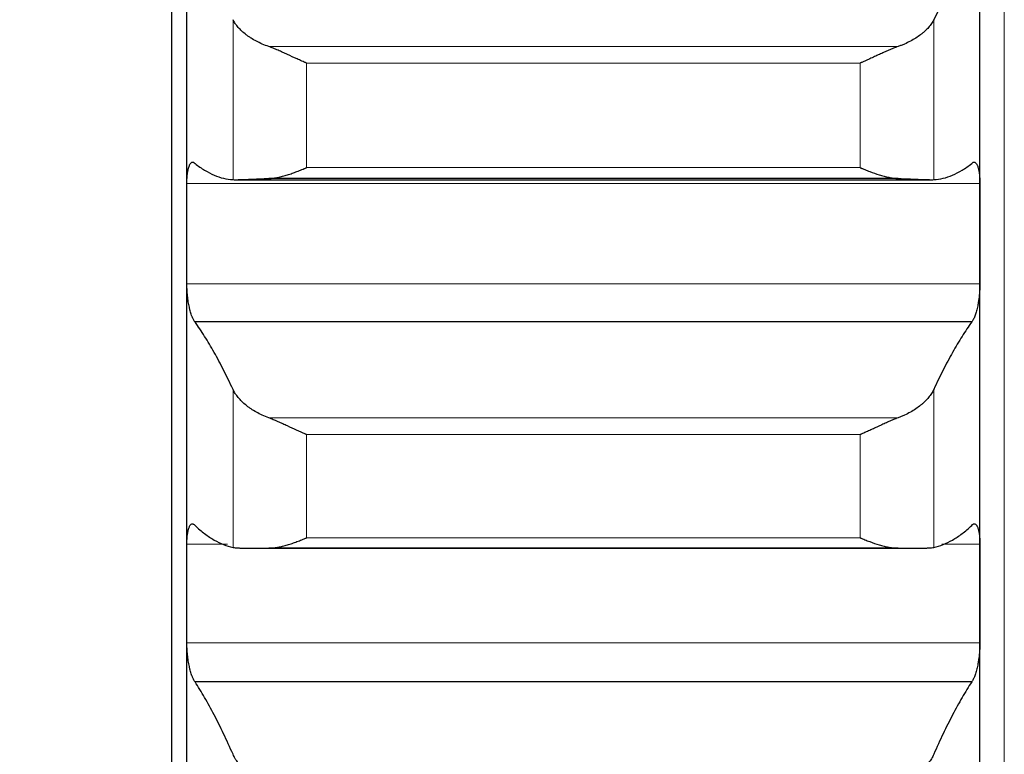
# Model space of a CAD drawing. Header units: inches. Extents: x 0 to 17820, y -10 to 12600.
# Tile 122 of 256: x 6490 to 6554, y 8640 to 8688. Entities that reach past the tile are written whole.
import ezdxf

# ---------------------------------------------------------------- set-up
doc = ezdxf.new("R2010")
doc.units = ezdxf.units.IN
doc.layers.add('1', color=7, linetype='Continuous', true_color=0xffffff)
doc.layers.add('254', color=7, linetype='Continuous', true_color=0xffffff)
doc.styles.add('latin_extended', font='simplex.shx')
doc.dimstyles.get("Standard").update_dxf_attribs({"dimtxt": 0.18, "dimasz": 0.18, "dimexe": 0.18, "dimexo": 0.0625, "dimgap": 0.09, "dimtad": 0, "dimtih": 1, "dimtoh": 1, "dimdec": 4, "dimzin": 0, "dimdsep": 46, "dimtxsty": 'Standard', "dimcen": 0.09, "dimadec": 0, "dimazin": 0, "dimtfac": 1, "dimtdec": 4, "dimtofl": 0, "dimtmove": 0, "dimatfit": 3, "dimfxl": 1, "dimtolj": 1, "dimtzin": 0, "dimarcsym": 0})

# ---------------------------------------------------------------- blocks, each defined once
blk = doc.blocks.new('_U3')
at = {"layer": '254', "color": 3, "linetype": 'Continuous', "lineweight": 13, "transparency": 16777216}
for p, q in [((1339.267, 10328.582), (1339.267, 6850.207)), ((6500.834, 8827.854), (6500.834, 6850.207)), ((1444.267, 6880.207), (6395.834, 6880.207))]:
    blk.add_line(p, q, dxfattribs=at)
at = {"layer": '254', "color": 3, "transparency": 16777216}
for points in [[(1444.267, 6897.707), (1444.267, 6862.707), (1339.267, 6880.207)], [(6395.834, 6862.707), (6395.834, 6897.707), (6500.834, 6880.207)]]:
    blk.add_solid(points, dxfattribs=at)
at = {"layer": 'Defpoints', "color": 0, "transparency": 16777216}
for p in [(1339.267, 10358.582), (6500.834, 8857.854), (6500.834, 6880.207)]:
    blk.add_point(p, dxfattribs=at)
at = {"layer": '254', "color": 2, "lineweight": 13, "transparency": 16777216, "insert": (3745.05, 7037.707), "char_height": 105, "attachment_point": 1, "style": 'latin_extended'}
blk.add_mtext('\\A1;5162', dxfattribs=at)

msp = doc.modelspace()

# ---------------------------------------------------------------- linework, layer by layer
at = {"layer": '1', "color": 2, "linetype": 'Continuous', "lineweight": 25}
for p, q in [((6499.834, 8772.846), (6499.834, 8607.854)), ((6500.834, 8674.245), (6500.834, 8698.128)), ((6552.834, 8674.245), (6552.834, 8698.128)), ((6504.089, 8677.79), (6549.646, 8677.79)), ((6547.465, 8677.868), (6506.202, 8677.868)), ((6500.834, 8650.657), (6500.834, 8674.245)), ((6552.834, 8650.657), (6552.834, 8674.245)), ((6552.296, 8668.466), (6501.371, 8668.466)), ((6505.289, 8653.626), (6548.402, 8653.626)), ((6547.465, 8653.633), (6506.202, 8653.633)), ((6500.834, 8627.401), (6500.834, 8650.657)), ((6552.834, 8627.401), (6552.834, 8650.657)), ((6552.296, 8644.871), (6501.371, 8644.871))]:
    msp.add_line(p, q, dxfattribs=at)
at = {"layer": '1', "color": 110, "linetype": 'Continuous', "lineweight": 13}
for p, q in [((6554.434, 8772.814), (6554.434, 8242.854)), ((6503.86, 8677.793), (6503.86, 8688.279)), ((6549.807, 8677.793), (6549.807, 8688.279)), ((6547.465, 8686.517), (6506.202, 8686.517)), ((6544.978, 8685.431), (6508.69, 8685.431)), ((6508.69, 8678.584), (6508.69, 8685.431)), ((6544.978, 8678.584), (6544.978, 8685.431)), ((6544.978, 8678.584), (6508.69, 8678.584)), ((6552.831, 8677.529), (6500.836, 8677.529)), ((6552.831, 8670.962), (6500.836, 8670.962)), ((6503.86, 8653.687), (6503.86, 8664.043)), ((6549.807, 8653.687), (6549.807, 8664.043)), ((6547.465, 8662.177), (6506.202, 8662.177)), ((6508.69, 8654.313), (6508.69, 8661.076)), ((6544.978, 8661.076), (6508.69, 8661.076)), ((6544.978, 8654.313), (6544.978, 8661.076)), ((6544.978, 8654.313), (6508.69, 8654.313)), ((6503.495, 8653.897), (6500.836, 8653.897)), ((6552.831, 8653.897), (6550.348, 8653.897)), ((6552.831, 8647.417), (6500.836, 8647.417))]:
    msp.add_line(p, q, dxfattribs=at)
at = {"layer": '1', "color": 2, "linetype": 'Continuous', "lineweight": 25}
for points in [[(6552.296, 8692.364), (6552.085, 8692.096), (6551.665, 8691.524), (6551.04, 8690.557), (6550.421, 8689.481), (6550.011, 8688.692), (6549.807, 8688.279)], [(6501.371, 8678.853), (6501.582, 8678.685), (6502.002, 8678.39), (6502.627, 8678.065), (6503.247, 8677.86), (6503.656, 8677.802), (6503.86, 8677.793)], [(6549.807, 8677.793), (6550.011, 8677.802), (6550.421, 8677.86), (6551.04, 8678.065), (6551.665, 8678.39), (6552.085, 8678.685), (6552.296, 8678.853)], [(6500.834, 8674.245), (6500.834, 8675.34), (6500.835, 8676.434), (6500.836, 8677.529)], [(6552.831, 8677.529), (6552.833, 8676.434), (6552.834, 8675.34), (6552.834, 8674.245)], [(6500.836, 8670.962), (6500.835, 8672.057), (6500.834, 8673.151), (6500.834, 8674.245)], [(6552.834, 8674.245), (6552.834, 8673.151), (6552.833, 8672.057), (6552.831, 8670.962)], [(6503.86, 8664.043), (6503.656, 8664.483), (6503.247, 8665.327), (6502.627, 8666.485), (6502.002, 8667.538), (6501.582, 8668.168), (6501.371, 8668.466)], [(6552.296, 8668.466), (6552.085, 8668.168), (6551.665, 8667.538), (6551.04, 8666.485), (6550.421, 8665.327), (6550.011, 8664.483), (6549.807, 8664.043)], [(6501.371, 8655.121), (6501.582, 8654.923), (6502.002, 8654.565), (6502.627, 8654.148), (6503.247, 8653.848), (6503.656, 8653.727), (6503.86, 8653.687)], [(6549.807, 8653.687), (6550.011, 8653.727), (6550.421, 8653.848), (6551.04, 8654.148), (6551.665, 8654.565), (6552.085, 8654.923), (6552.296, 8655.121)], [(6500.834, 8650.657), (6500.834, 8651.737), (6500.835, 8652.817), (6500.836, 8653.897)], [(6552.831, 8653.897), (6552.833, 8652.817), (6552.834, 8651.737), (6552.834, 8650.657)], [(6500.836, 8647.417), (6500.835, 8648.497), (6500.834, 8649.577), (6500.834, 8650.657)], [(6552.834, 8650.657), (6552.834, 8649.577), (6552.833, 8648.497), (6552.831, 8647.417)], [(6503.86, 8640.119), (6503.656, 8640.584), (6503.247, 8641.48), (6502.627, 8642.72), (6502.002, 8643.856), (6501.582, 8644.544), (6501.371, 8644.871)], [(6552.296, 8644.871), (6552.085, 8644.544), (6551.665, 8643.856), (6551.04, 8642.72), (6550.421, 8641.48), (6550.011, 8640.584), (6549.807, 8640.119)]]:
    msp.add_open_spline(points, degree=3, dxfattribs=at)
for points, knots in [([(6506.202, 8686.517), (6506.056, 8686.569), (6505.916, 8686.624), (6505.648, 8686.741), (6505.39, 8686.865), (6505.154, 8687.001), (6505.013, 8687.09), (6504.985, 8687.108), (6504.93, 8687.144), (6504.903, 8687.163), (6504.823, 8687.219), (6504.771, 8687.256), (6504.622, 8687.37), (6504.529, 8687.448), (6504.357, 8687.607), (6504.278, 8687.688), (6504.17, 8687.811), (6504.136, 8687.853), (6504.087, 8687.916), (6504.071, 8687.937), (6504.04, 8687.979), (6504.025, 8688), (6503.953, 8688.107), (6503.903, 8688.192), (6503.86, 8688.279)], [0, 0, 0, 0, 0.125, 0.125, 0.25, 0.375, 0.375, 0.40625, 0.40625, 0.4375, 0.4375, 0.5, 0.5, 0.625, 0.625, 0.75, 0.75, 0.8125, 0.8125, 0.84375, 0.84375, 0.875, 0.875, 1, 1, 1, 1]), ([(6549.807, 8688.279), (6549.765, 8688.192), (6549.715, 8688.107), (6549.6, 8687.939), (6549.471, 8687.772), (6549.314, 8687.61), (6549.184, 8687.49), (6549.139, 8687.45), (6549.069, 8687.391), (6549.045, 8687.372), (6548.997, 8687.333), (6548.972, 8687.314), (6548.847, 8687.219), (6548.636, 8687.072), (6548.401, 8686.936), (6548.154, 8686.805), (6548.024, 8686.743), (6547.854, 8686.669), (6547.82, 8686.654), (6547.751, 8686.625), (6547.646, 8686.583), (6547.538, 8686.543), (6547.465, 8686.517)], [0, 0, 0, 0, 0.125, 0.125, 0.25, 0.375, 0.375, 0.4375, 0.4375, 0.46875, 0.46875, 0.5, 0.5, 0.625, 0.75, 0.75, 0.875, 0.875, 0.90625, 0.90625, 0.9375, 1, 1, 1, 1]), ([(6508.69, 8685.431), (6508.686, 8685.432), (6508.683, 8685.434), (6508.677, 8685.437), (6508.673, 8685.438), (6508.663, 8685.442), (6508.643, 8685.451), (6508.597, 8685.471), (6508.504, 8685.512), (6508.425, 8685.547), (6508.267, 8685.617), (6508.162, 8685.664), (6507.848, 8685.807), (6507.64, 8685.903), (6507.329, 8686.045), (6507.226, 8686.092), (6507.07, 8686.162), (6507.018, 8686.185), (6506.915, 8686.231), (6506.863, 8686.253), (6506.708, 8686.32), (6506.606, 8686.363), (6506.403, 8686.444), (6506.302, 8686.482), (6506.202, 8686.517)], [0, 0, 0, 0, 0.003906, 0.003906, 0.007813, 0.007813, 0.015625, 0.03125, 0.0625, 0.125, 0.125, 0.25, 0.25, 0.5, 0.5, 0.625, 0.625, 0.6875, 0.6875, 0.75, 0.75, 0.875, 0.875, 1, 1, 1, 1]), ([(6547.465, 8686.517), (6547.366, 8686.482), (6547.265, 8686.444), (6547.064, 8686.363), (6546.963, 8686.321), (6546.759, 8686.234), (6546.656, 8686.188), (6546.45, 8686.096), (6546.346, 8686.049), (6546.136, 8685.953), (6546.031, 8685.905), (6545.821, 8685.808), (6545.716, 8685.76), (6545.506, 8685.665), (6545.401, 8685.617), (6545.242, 8685.547), (6545.163, 8685.512), (6545.071, 8685.471), (6545.024, 8685.451), (6545.004, 8685.442), (6544.991, 8685.437), (6544.984, 8685.434), (6544.978, 8685.431)], [0, 0, 0, 0, 0.125, 0.125, 0.25, 0.25, 0.375, 0.375, 0.5, 0.5, 0.625, 0.625, 0.75, 0.75, 0.875, 0.875, 0.9375, 0.96875, 0.984375, 0.992188, 0.992188, 1, 1, 1, 1]), ([(6500.836, 8677.529), (6500.836, 8677.592), (6500.838, 8677.717), (6500.847, 8677.895), (6500.855, 8678.008), (6500.863, 8678.09), (6500.866, 8678.117), (6500.872, 8678.17), (6500.876, 8678.196), (6500.893, 8678.322), (6500.91, 8678.413), (6500.935, 8678.516), (6500.94, 8678.536), (6500.948, 8678.565), (6500.951, 8678.574), (6500.956, 8678.593), (6500.97, 8678.639), (6500.997, 8678.713), (6501.023, 8678.767), (6501.05, 8678.816), (6501.064, 8678.837), (6501.108, 8678.892), (6501.138, 8678.916), (6501.186, 8678.934), (6501.202, 8678.937), (6501.227, 8678.937), (6501.235, 8678.936), (6501.252, 8678.933), (6501.26, 8678.931), (6501.303, 8678.915), (6501.337, 8678.89), (6501.371, 8678.853)], [0, 0, 0, 0, 0.0625, 0.125, 0.1875, 0.1875, 0.21875, 0.21875, 0.25, 0.25, 0.375, 0.375, 0.40625, 0.40625, 0.421875, 0.421875, 0.4375, 0.5, 0.5625, 0.5625, 0.625, 0.625, 0.75, 0.75, 0.8125, 0.8125, 0.84375, 0.84375, 0.875, 0.875, 1, 1, 1, 1]), ([(6552.296, 8678.853), (6552.331, 8678.89), (6552.365, 8678.915), (6552.415, 8678.934), (6552.432, 8678.937), (6552.456, 8678.937), (6552.465, 8678.937), (6552.481, 8678.934), (6552.489, 8678.932), (6552.529, 8678.917), (6552.56, 8678.892), (6552.603, 8678.838), (6552.617, 8678.817), (6552.637, 8678.78), (6552.644, 8678.767), (6552.657, 8678.74), (6552.664, 8678.726), (6552.695, 8678.651), (6552.717, 8678.58), (6552.742, 8678.477), (6552.747, 8678.456), (6552.756, 8678.413), (6552.761, 8678.39), (6552.773, 8678.321), (6552.781, 8678.272), (6552.802, 8678.122), (6552.813, 8678.013), (6552.822, 8677.867), (6552.823, 8677.837), (6552.826, 8677.777), (6552.827, 8677.747), (6552.83, 8677.655), (6552.831, 8677.592), (6552.831, 8677.529)], [0, 0, 0, 0, 0.125, 0.125, 0.1875, 0.1875, 0.21875, 0.21875, 0.25, 0.25, 0.375, 0.375, 0.4375, 0.4375, 0.46875, 0.46875, 0.5, 0.5, 0.625, 0.625, 0.65625, 0.65625, 0.6875, 0.6875, 0.75, 0.75, 0.875, 0.875, 0.90625, 0.90625, 0.9375, 0.9375, 1, 1, 1, 1]), ([(6506.202, 8677.868), (6506.302, 8677.871), (6506.402, 8677.88), (6506.603, 8677.906), (6506.705, 8677.923), (6506.908, 8677.965), (6507.011, 8677.989), (6507.218, 8678.043), (6507.322, 8678.073), (6507.532, 8678.138), (6507.637, 8678.173), (6507.846, 8678.247), (6507.951, 8678.285), (6508.161, 8678.366), (6508.267, 8678.408), (6508.425, 8678.472), (6508.504, 8678.505), (6508.597, 8678.544), (6508.643, 8678.564), (6508.663, 8678.573), (6508.676, 8678.578), (6508.683, 8678.581), (6508.69, 8678.584)], [0, 0, 0, 0, 0.125, 0.125, 0.25, 0.25, 0.375, 0.375, 0.5, 0.5, 0.625, 0.625, 0.75, 0.75, 0.875, 0.875, 0.9375, 0.96875, 0.984375, 0.992188, 0.992188, 1, 1, 1, 1]), ([(6544.978, 8678.584), (6544.981, 8678.583), (6544.984, 8678.581), (6544.991, 8678.578), (6544.994, 8678.577), (6545.004, 8678.573), (6545.024, 8678.564), (6545.071, 8678.544), (6545.163, 8678.505), (6545.242, 8678.472), (6545.4, 8678.408), (6545.505, 8678.366), (6545.819, 8678.246), (6546.027, 8678.172), (6546.338, 8678.075), (6546.442, 8678.045), (6546.597, 8678.004), (6546.649, 8677.991), (6546.753, 8677.967), (6546.805, 8677.955), (6546.96, 8677.924), (6547.062, 8677.906), (6547.265, 8677.88), (6547.365, 8677.871), (6547.465, 8677.868)], [0, 0, 0, 0, 0.003906, 0.003906, 0.007813, 0.007813, 0.015625, 0.03125, 0.0625, 0.125, 0.125, 0.25, 0.25, 0.5, 0.5, 0.625, 0.625, 0.6875, 0.6875, 0.75, 0.75, 0.875, 0.875, 1, 1, 1, 1]), ([(6503.86, 8677.793), (6503.903, 8677.791), (6503.953, 8677.79), (6504.067, 8677.79), (6504.196, 8677.792), (6504.354, 8677.796), (6504.483, 8677.8), (6504.528, 8677.802), (6504.599, 8677.804), (6504.622, 8677.805), (6504.671, 8677.807), (6504.695, 8677.808), (6504.82, 8677.813), (6505.032, 8677.821), (6505.267, 8677.831), (6505.514, 8677.841), (6505.643, 8677.847), (6505.813, 8677.853), (6505.848, 8677.854), (6505.917, 8677.857), (6506.022, 8677.861), (6506.129, 8677.865), (6506.202, 8677.868)], [0, 0, 0, 0, 0.125, 0.125, 0.25, 0.375, 0.375, 0.4375, 0.4375, 0.46875, 0.46875, 0.5, 0.5, 0.625, 0.75, 0.75, 0.875, 0.875, 0.90625, 0.90625, 0.9375, 1, 1, 1, 1]), ([(6547.465, 8677.868), (6547.611, 8677.862), (6547.751, 8677.857), (6548.02, 8677.847), (6548.278, 8677.836), (6548.514, 8677.826), (6548.655, 8677.821), (6548.682, 8677.819), (6548.737, 8677.817), (6548.764, 8677.816), (6548.845, 8677.813), (6548.896, 8677.811), (6549.046, 8677.805), (6549.139, 8677.802), (6549.31, 8677.796), (6549.389, 8677.794), (6549.497, 8677.792), (6549.532, 8677.791), (6549.581, 8677.791), (6549.596, 8677.79), (6549.627, 8677.79), (6549.642, 8677.79), (6549.715, 8677.79), (6549.765, 8677.791), (6549.807, 8677.793)], [0, 0, 0, 0, 0.125, 0.125, 0.25, 0.375, 0.375, 0.40625, 0.40625, 0.4375, 0.4375, 0.5, 0.5, 0.625, 0.625, 0.75, 0.75, 0.8125, 0.8125, 0.84375, 0.84375, 0.875, 0.875, 1, 1, 1, 1]), ([(6501.371, 8668.466), (6501.337, 8668.505), (6501.303, 8668.555), (6501.252, 8668.647), (6501.236, 8668.68), (6501.211, 8668.734), (6501.203, 8668.753), (6501.186, 8668.792), (6501.178, 8668.812), (6501.138, 8668.915), (6501.108, 8669.006), (6501.064, 8669.156), (6501.05, 8669.208), (6501.03, 8669.289), (6501.023, 8669.317), (6501.01, 8669.373), (6501.004, 8669.401), (6500.973, 8669.545), (6500.95, 8669.665), (6500.925, 8669.821), (6500.921, 8669.853), (6500.911, 8669.917), (6500.907, 8669.949), (6500.894, 8670.046), (6500.886, 8670.111), (6500.866, 8670.307), (6500.855, 8670.439), (6500.846, 8670.604), (6500.844, 8670.637), (6500.841, 8670.703), (6500.84, 8670.736), (6500.837, 8670.834), (6500.836, 8670.898), (6500.836, 8670.962)], [0, 0, 0, 0, 0.125, 0.125, 0.1875, 0.1875, 0.21875, 0.21875, 0.25, 0.25, 0.375, 0.375, 0.4375, 0.4375, 0.46875, 0.46875, 0.5, 0.5, 0.625, 0.625, 0.65625, 0.65625, 0.6875, 0.6875, 0.75, 0.75, 0.875, 0.875, 0.90625, 0.90625, 0.9375, 0.9375, 1, 1, 1, 1]), ([(6552.831, 8670.962), (6552.831, 8670.898), (6552.829, 8670.77), (6552.821, 8670.575), (6552.812, 8670.443), (6552.804, 8670.343), (6552.801, 8670.31), (6552.795, 8670.244), (6552.792, 8670.211), (6552.774, 8670.047), (6552.758, 8669.919), (6552.733, 8669.762), (6552.728, 8669.731), (6552.72, 8669.684), (6552.717, 8669.669), (6552.711, 8669.638), (6552.697, 8669.562), (6552.671, 8669.43), (6552.645, 8669.319), (6552.618, 8669.211), (6552.604, 8669.159), (6552.56, 8669.007), (6552.529, 8668.916), (6552.482, 8668.793), (6552.466, 8668.754), (6552.441, 8668.7), (6552.432, 8668.683), (6552.416, 8668.649), (6552.407, 8668.633), (6552.365, 8668.555), (6552.331, 8668.505), (6552.296, 8668.466)], [0, 0, 0, 0, 0.0625, 0.125, 0.1875, 0.1875, 0.21875, 0.21875, 0.25, 0.25, 0.375, 0.375, 0.40625, 0.40625, 0.421875, 0.421875, 0.4375, 0.5, 0.5625, 0.5625, 0.625, 0.625, 0.75, 0.75, 0.8125, 0.8125, 0.84375, 0.84375, 0.875, 0.875, 1, 1, 1, 1]), ([(6506.202, 8662.177), (6506.056, 8662.231), (6505.916, 8662.289), (6505.648, 8662.413), (6505.39, 8662.543), (6505.154, 8662.688), (6505.013, 8662.782), (6504.985, 8662.801), (6504.93, 8662.84), (6504.903, 8662.859), (6504.823, 8662.918), (6504.771, 8662.958), (6504.622, 8663.079), (6504.529, 8663.161), (6504.357, 8663.329), (6504.278, 8663.415), (6504.17, 8663.546), (6504.136, 8663.59), (6504.087, 8663.657), (6504.071, 8663.68), (6504.04, 8663.725), (6504.025, 8663.747), (6503.953, 8663.86), (6503.903, 8663.952), (6503.86, 8664.043)], [0, 0, 0, 0, 0.125, 0.125, 0.25, 0.375, 0.375, 0.40625, 0.40625, 0.4375, 0.4375, 0.5, 0.5, 0.625, 0.625, 0.75, 0.75, 0.8125, 0.8125, 0.84375, 0.84375, 0.875, 0.875, 1, 1, 1, 1]), ([(6549.807, 8664.043), (6549.765, 8663.952), (6549.715, 8663.861), (6549.6, 8663.682), (6549.471, 8663.505), (6549.314, 8663.333), (6549.184, 8663.206), (6549.139, 8663.164), (6549.069, 8663.101), (6549.045, 8663.08), (6548.997, 8663.039), (6548.972, 8663.019), (6548.847, 8662.918), (6548.636, 8662.763), (6548.401, 8662.619), (6548.154, 8662.481), (6548.024, 8662.415), (6547.854, 8662.337), (6547.82, 8662.321), (6547.751, 8662.291), (6547.646, 8662.246), (6547.538, 8662.204), (6547.465, 8662.177)], [0, 0, 0, 0, 0.125, 0.125, 0.25, 0.375, 0.375, 0.4375, 0.4375, 0.46875, 0.46875, 0.5, 0.5, 0.625, 0.75, 0.75, 0.875, 0.875, 0.90625, 0.90625, 0.9375, 1, 1, 1, 1]), ([(6508.69, 8661.076), (6508.686, 8661.077), (6508.683, 8661.079), (6508.677, 8661.081), (6508.673, 8661.083), (6508.663, 8661.087), (6508.643, 8661.096), (6508.597, 8661.116), (6508.504, 8661.156), (6508.425, 8661.19), (6508.267, 8661.26), (6508.162, 8661.308), (6507.848, 8661.45), (6507.64, 8661.547), (6507.329, 8661.691), (6507.226, 8661.738), (6507.07, 8661.809), (6507.018, 8661.833), (6506.915, 8661.879), (6506.863, 8661.903), (6506.708, 8661.971), (6506.606, 8662.015), (6506.403, 8662.099), (6506.302, 8662.139), (6506.202, 8662.177)], [0, 0, 0, 0, 0.003906, 0.003906, 0.007812, 0.007812, 0.015625, 0.03125, 0.0625, 0.125, 0.125, 0.25, 0.25, 0.5, 0.5, 0.625, 0.625, 0.6875, 0.6875, 0.75, 0.75, 0.875, 0.875, 1, 1, 1, 1]), ([(6547.465, 8662.177), (6547.366, 8662.139), (6547.265, 8662.099), (6547.064, 8662.016), (6546.963, 8661.972), (6546.759, 8661.882), (6546.656, 8661.836), (6546.45, 8661.742), (6546.346, 8661.694), (6546.136, 8661.597), (6546.031, 8661.548), (6545.821, 8661.452), (6545.716, 8661.403), (6545.506, 8661.308), (6545.401, 8661.261), (6545.242, 8661.19), (6545.163, 8661.156), (6545.071, 8661.116), (6545.024, 8661.096), (6545.004, 8661.087), (6544.991, 8661.081), (6544.984, 8661.079), (6544.978, 8661.076)], [0, 0, 0, 0, 0.125, 0.125, 0.25, 0.25, 0.375, 0.375, 0.5, 0.5, 0.625, 0.625, 0.75, 0.75, 0.875, 0.875, 0.9375, 0.96875, 0.984375, 0.992188, 0.992188, 1, 1, 1, 1]), ([(6500.836, 8653.897), (6500.836, 8653.96), (6500.838, 8654.083), (6500.847, 8654.257), (6500.855, 8654.367), (6500.863, 8654.447), (6500.866, 8654.473), (6500.872, 8654.524), (6500.876, 8654.549), (6500.893, 8654.671), (6500.91, 8654.759), (6500.935, 8654.857), (6500.94, 8654.875), (6500.948, 8654.903), (6500.951, 8654.912), (6500.956, 8654.929), (6500.97, 8654.972), (6500.997, 8655.041), (6501.023, 8655.091), (6501.05, 8655.134), (6501.064, 8655.153), (6501.108, 8655.201), (6501.138, 8655.22), (6501.186, 8655.23), (6501.202, 8655.231), (6501.227, 8655.227), (6501.235, 8655.225), (6501.252, 8655.219), (6501.26, 8655.215), (6501.303, 8655.193), (6501.337, 8655.163), (6501.371, 8655.121)], [0, 0, 0, 0, 0.0625, 0.125, 0.1875, 0.1875, 0.21875, 0.21875, 0.25, 0.25, 0.375, 0.375, 0.40625, 0.40625, 0.421875, 0.421875, 0.4375, 0.5, 0.5625, 0.5625, 0.625, 0.625, 0.75, 0.75, 0.8125, 0.8125, 0.84375, 0.84375, 0.875, 0.875, 1, 1, 1, 1]), ([(6552.296, 8655.121), (6552.331, 8655.163), (6552.365, 8655.193), (6552.415, 8655.219), (6552.432, 8655.225), (6552.456, 8655.229), (6552.465, 8655.23), (6552.481, 8655.23), (6552.489, 8655.229), (6552.529, 8655.22), (6552.56, 8655.201), (6552.603, 8655.154), (6552.617, 8655.135), (6552.637, 8655.103), (6552.644, 8655.091), (6552.657, 8655.066), (6552.664, 8655.053), (6552.695, 8654.983), (6552.717, 8654.917), (6552.742, 8654.82), (6552.747, 8654.8), (6552.756, 8654.758), (6552.761, 8654.736), (6552.773, 8654.67), (6552.781, 8654.624), (6552.802, 8654.478), (6552.813, 8654.373), (6552.822, 8654.23), (6552.823, 8654.201), (6552.826, 8654.142), (6552.827, 8654.112), (6552.83, 8654.022), (6552.831, 8653.96), (6552.831, 8653.897)], [0, 0, 0, 0, 0.125, 0.125, 0.1875, 0.1875, 0.21875, 0.21875, 0.25, 0.25, 0.375, 0.375, 0.4375, 0.4375, 0.46875, 0.46875, 0.5, 0.5, 0.625, 0.625, 0.65625, 0.65625, 0.6875, 0.6875, 0.75, 0.75, 0.875, 0.875, 0.90625, 0.90625, 0.9375, 0.9375, 1, 1, 1, 1]), ([(6506.202, 8653.633), (6506.302, 8653.634), (6506.402, 8653.641), (6506.603, 8653.663), (6506.705, 8653.678), (6506.908, 8653.715), (6507.011, 8653.738), (6507.218, 8653.788), (6507.322, 8653.817), (6507.532, 8653.879), (6507.637, 8653.912), (6507.846, 8653.983), (6507.951, 8654.021), (6508.161, 8654.099), (6508.267, 8654.14), (6508.425, 8654.203), (6508.504, 8654.236), (6508.597, 8654.274), (6508.643, 8654.294), (6508.663, 8654.302), (6508.676, 8654.308), (6508.683, 8654.31), (6508.69, 8654.313)], [0, 0, 0, 0, 0.125, 0.125, 0.25, 0.25, 0.375, 0.375, 0.5, 0.5, 0.625, 0.625, 0.75, 0.75, 0.875, 0.875, 0.9375, 0.96875, 0.984375, 0.992187, 0.992187, 1, 1, 1, 1]), ([(6544.978, 8654.313), (6544.981, 8654.312), (6544.984, 8654.31), (6544.991, 8654.308), (6544.994, 8654.306), (6545.004, 8654.302), (6545.024, 8654.294), (6545.071, 8654.274), (6545.163, 8654.236), (6545.242, 8654.203), (6545.4, 8654.14), (6545.505, 8654.099), (6545.819, 8653.982), (6546.027, 8653.911), (6546.338, 8653.819), (6546.442, 8653.79), (6546.597, 8653.752), (6546.649, 8653.74), (6546.753, 8653.717), (6546.805, 8653.707), (6546.96, 8653.678), (6547.062, 8653.663), (6547.265, 8653.641), (6547.365, 8653.634), (6547.465, 8653.633)], [0, 0, 0, 0, 0.003906, 0.003906, 0.007812, 0.007812, 0.015625, 0.03125, 0.0625, 0.125, 0.125, 0.25, 0.25, 0.5, 0.5, 0.625, 0.625, 0.6875, 0.6875, 0.75, 0.75, 0.875, 0.875, 1, 1, 1, 1]), ([(6503.86, 8653.687), (6503.903, 8653.678), (6503.953, 8653.671), (6504.067, 8653.658), (6504.196, 8653.647), (6504.354, 8653.64), (6504.483, 8653.635), (6504.528, 8653.634), (6504.599, 8653.632), (6504.622, 8653.631), (6504.671, 8653.63), (6504.695, 8653.63), (6504.82, 8653.628), (6505.032, 8653.626), (6505.267, 8653.626), (6505.514, 8653.627), (6505.643, 8653.628), (6505.813, 8653.63), (6505.848, 8653.63), (6505.917, 8653.63), (6506.022, 8653.632), (6506.129, 8653.633), (6506.202, 8653.633)], [0, 0, 0, 0, 0.125, 0.125, 0.25, 0.375, 0.375, 0.4375, 0.4375, 0.46875, 0.46875, 0.5, 0.5, 0.625, 0.75, 0.75, 0.875, 0.875, 0.90625, 0.90625, 0.9375, 1, 1, 1, 1]), ([(6547.465, 8653.633), (6547.611, 8653.632), (6547.751, 8653.63), (6548.02, 8653.628), (6548.278, 8653.626), (6548.514, 8653.626), (6548.655, 8653.627), (6548.682, 8653.627), (6548.737, 8653.627), (6548.764, 8653.627), (6548.845, 8653.628), (6548.896, 8653.629), (6549.046, 8653.631), (6549.139, 8653.633), (6549.31, 8653.639), (6549.389, 8653.643), (6549.497, 8653.65), (6549.532, 8653.653), (6549.581, 8653.657), (6549.596, 8653.658), (6549.627, 8653.661), (6549.642, 8653.663), (6549.715, 8653.671), (6549.765, 8653.678), (6549.807, 8653.687)], [0, 0, 0, 0, 0.125, 0.125, 0.25, 0.375, 0.375, 0.40625, 0.40625, 0.4375, 0.4375, 0.5, 0.5, 0.625, 0.625, 0.75, 0.75, 0.8125, 0.8125, 0.84375, 0.84375, 0.875, 0.875, 1, 1, 1, 1]), ([(6501.371, 8644.871), (6501.337, 8644.915), (6501.303, 8644.97), (6501.252, 8645.068), (6501.236, 8645.104), (6501.211, 8645.161), (6501.203, 8645.181), (6501.186, 8645.222), (6501.178, 8645.243), (6501.138, 8645.351), (6501.108, 8645.445), (6501.064, 8645.6), (6501.05, 8645.653), (6501.03, 8645.737), (6501.023, 8645.765), (6501.01, 8645.822), (6501.004, 8645.851), (6500.973, 8645.998), (6500.95, 8646.119), (6500.925, 8646.278), (6500.921, 8646.31), (6500.911, 8646.374), (6500.907, 8646.407), (6500.894, 8646.505), (6500.886, 8646.57), (6500.866, 8646.766), (6500.855, 8646.898), (6500.846, 8647.063), (6500.844, 8647.096), (6500.841, 8647.161), (6500.84, 8647.194), (6500.837, 8647.291), (6500.836, 8647.354), (6500.836, 8647.417)], [0, 0, 0, 0, 0.125, 0.125, 0.1875, 0.1875, 0.21875, 0.21875, 0.25, 0.25, 0.375, 0.375, 0.4375, 0.4375, 0.46875, 0.46875, 0.5, 0.5, 0.625, 0.625, 0.65625, 0.65625, 0.6875, 0.6875, 0.75, 0.75, 0.875, 0.875, 0.90625, 0.90625, 0.9375, 0.9375, 1, 1, 1, 1]), ([(6552.831, 8647.417), (6552.831, 8647.354), (6552.829, 8647.227), (6552.821, 8647.033), (6552.812, 8646.902), (6552.804, 8646.803), (6552.801, 8646.769), (6552.795, 8646.703), (6552.792, 8646.67), (6552.774, 8646.506), (6552.758, 8646.376), (6552.733, 8646.218), (6552.728, 8646.186), (6552.72, 8646.139), (6552.717, 8646.124), (6552.711, 8646.092), (6552.697, 8646.015), (6552.671, 8645.88), (6552.645, 8645.767), (6552.618, 8645.656), (6552.604, 8645.602), (6552.56, 8645.446), (6552.529, 8645.351), (6552.482, 8645.223), (6552.466, 8645.182), (6552.441, 8645.125), (6552.432, 8645.106), (6552.416, 8645.07), (6552.407, 8645.053), (6552.365, 8644.97), (6552.331, 8644.915), (6552.296, 8644.871)], [0, 0, 0, 0, 0.0625, 0.125, 0.1875, 0.1875, 0.21875, 0.21875, 0.25, 0.25, 0.375, 0.375, 0.40625, 0.40625, 0.421875, 0.421875, 0.4375, 0.5, 0.5625, 0.5625, 0.625, 0.625, 0.75, 0.75, 0.8125, 0.8125, 0.84375, 0.84375, 0.875, 0.875, 1, 1, 1, 1]), ([(6506.202, 8638.149), (6506.056, 8638.206), (6505.916, 8638.268), (6505.648, 8638.398), (6505.39, 8638.535), (6505.154, 8638.687), (6505.013, 8638.786), (6504.985, 8638.806), (6504.93, 8638.847), (6504.903, 8638.867), (6504.823, 8638.93), (6504.771, 8638.972), (6504.622, 8639.099), (6504.529, 8639.186), (6504.357, 8639.363), (6504.278, 8639.454), (6504.17, 8639.593), (6504.136, 8639.639), (6504.087, 8639.71), (6504.071, 8639.734), (6504.04, 8639.781), (6504.025, 8639.805), (6503.953, 8639.925), (6503.903, 8640.021), (6503.86, 8640.119)], [0, 0, 0, 0, 0.125, 0.125, 0.25, 0.375, 0.375, 0.40625, 0.40625, 0.4375, 0.4375, 0.5, 0.5, 0.625, 0.625, 0.75, 0.75, 0.8125, 0.8125, 0.84375, 0.84375, 0.875, 0.875, 1, 1, 1, 1]), ([(6549.807, 8640.119), (6549.765, 8640.021), (6549.715, 8639.925), (6549.6, 8639.736), (6549.471, 8639.549), (6549.314, 8639.367), (6549.184, 8639.233), (6549.139, 8639.188), (6549.069, 8639.123), (6549.045, 8639.101), (6548.997, 8639.057), (6548.972, 8639.036), (6548.847, 8638.93), (6548.636, 8638.766), (6548.401, 8638.614), (6548.154, 8638.469), (6548.024, 8638.4), (6547.854, 8638.317), (6547.82, 8638.301), (6547.751, 8638.269), (6547.646, 8638.222), (6547.538, 8638.178), (6547.465, 8638.149)], [0, 0, 0, 0, 0.125, 0.125, 0.25, 0.375, 0.375, 0.4375, 0.4375, 0.46875, 0.46875, 0.5, 0.5, 0.625, 0.75, 0.75, 0.875, 0.875, 0.90625, 0.90625, 0.9375, 1, 1, 1, 1])]:
    msp.add_open_spline(points, degree=3, knots=knots, dxfattribs=at)

# ---------------------------------------------------------------- dimensions: what is measured, and where the dimension line sits
at = {"layer": '254', "color": 2, "linetype": 'Continuous', "lineweight": 13}
dim = msp.add_linear_dim(base=(6500.834, 6880.207), p1=(1339.267, 10358.582), p2=(6500.834, 8857.854), dimstyle='Standard', override={"dimscale": 30, "dimtxt": 3.5, "dimasz": 3.5, "dimexe": 1, "dimexo": 1, "dimgap": 1.75, "dimtad": 1, "dimtih": 1, "dimtoh": 0, "dimdec": 0, "dimlfac": 1, "dimzin": 8, "dimdsep": 46, "dimlunit": 2, "dimtxsty": 'latin_extended', "dimsah": 1, "dimse1": 0, "dimse2": 0, "dimsd1": 0, "dimsd2": 0, "dimclrd": 3, "dimclre": 3, "dimclrt": 2, "dimtol": 0, "dimtm": -0.1, "dimtfac": 0.714286, "dimtdec": 3, "dimtofl": 1, "dimtmove": 0, "dimtzin": 8, "dimlwd": 13, "dimlwe": 13}, dxfattribs=at)
dim.commit()
dim.dimension.update_dxf_attribs({"geometry": '_U3', "text_midpoint": (3920.05, 6880.207), "dimtype": 160})

doc.saveas('drawing.dxf')
